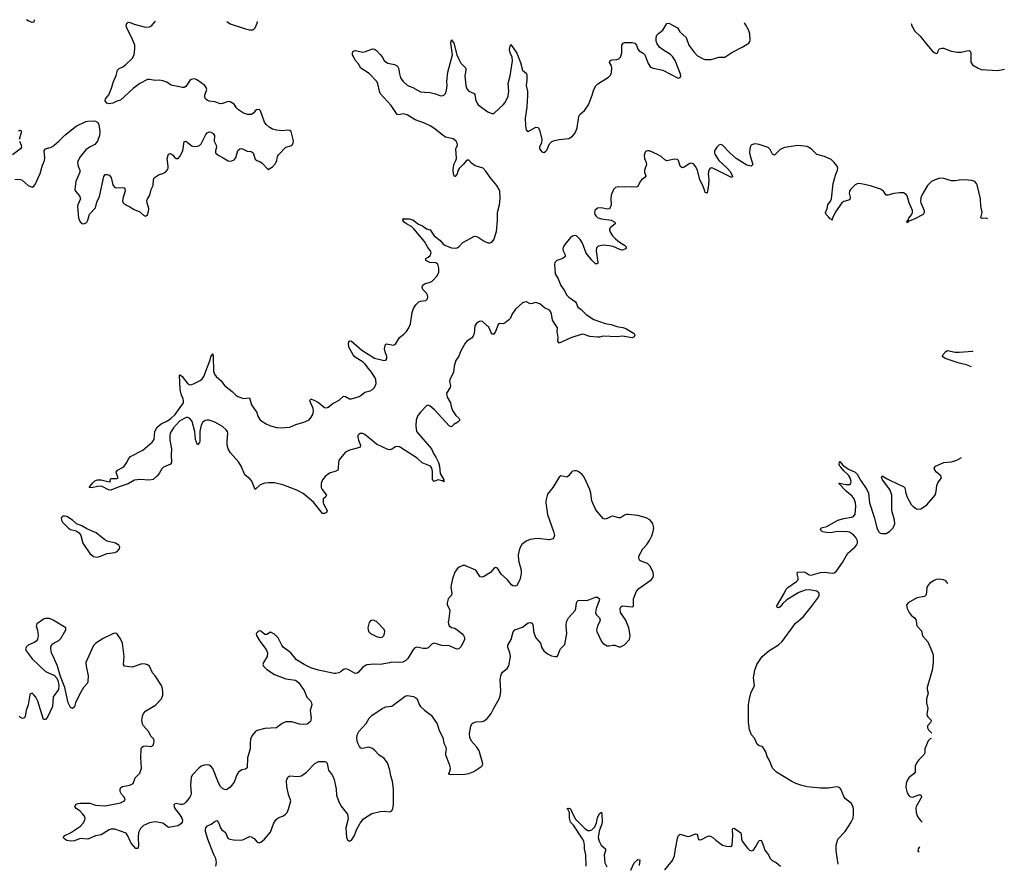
# Model space of a CAD drawing. Header units: inches. Extents: x 1694897 to 1849880, y 907231 to 1017944.
# Tile 171 of 171: x 1839641 to 1849880, y 1007470 to 1016254. Entities that reach past the tile are written whole.
import ezdxf

# ---------------------------------------------------------------- set-up
doc = ezdxf.new("R2010")
doc.units = ezdxf.units.IN
doc.header["$MEASUREMENT"] = 0
for name, color, linetype in [('B8030', 7, 'Continuous'), ('B8031', 7, 'Continuous'), ('B8040', 7, 'Continuous'), ('B8041', 7, 'Continuous')]:
    doc.layers.add(name, color=color, linetype=linetype)

msp = doc.modelspace()

# ---------------------------------------------------------------- linework, layer by layer
at = {"layer": 'B8030', "color": 6, "elevation": 600}
for points in [[(1839861, 1010000), (1839818, 1009970), (1839812, 1009950), (1839825, 1009905), (1839832, 1009850), (1839826, 1009810), (1839814, 1009790), (1839800, 1009780), (1839729, 1009750), (1839709, 1009730), (1839702, 1009710), (1839707, 1009690), (1839770, 1009607), (1839910, 1009474), (1839998, 1009438), (1840000, 1009436)], [(1840000, 1009610), (1839973, 1009670), (1839964, 1009710), (1839965, 1009735), (1839979, 1009761), (1840000, 1009772)], [(1840000, 1009227), (1839990, 1009213), (1839981, 1009110), (1839930, 1009001), (1839910, 1008976), (1839890, 1008975), (1839830, 1009168), (1839810, 1009208), (1839790, 1009234), (1839770, 1009249), (1839750, 1009242), (1839747, 1009233), (1839731, 1009130), (1839707, 1009070), (1839698, 1009010), (1839690, 1008994), (1839670, 1008988), (1839650, 1008997), (1839637, 1009010)]]:
    msp.add_lwpolyline(points, dxfattribs=at)
at = {"layer": 'B8031', "color": 6, "elevation": 600}
for points in [[(1839789, 1016253), (1839791, 1016249), (1839790, 1016229), (1839770, 1016226), (1839730, 1016244), (1839712, 1016254)], [(1839630, 1015099), (1839650, 1015105), (1839657, 1015097), (1839659, 1015090), (1839637, 1015010)], [(1839640, 1014990), (1839658, 1014950), (1839660, 1014930), (1839649, 1014910), (1839565, 1014850)], [(1839590, 1014595), (1839650, 1014593), (1839666, 1014586), (1839730, 1014530), (1839770, 1014514), (1839790, 1014523), (1839801, 1014539), (1839854, 1014654), (1839877, 1014743), (1839901, 1014790), (1839904, 1014816), (1839897, 1014890), (1839910, 1014910), (1839970, 1014929), (1839990, 1014940), (1840000, 1014949)], [(1840000, 1010004), (1839990, 1010010), (1839950, 1010026), (1839910, 1010027), (1839890, 1010020), (1839861, 1010000)]]:
    msp.add_lwpolyline(points, dxfattribs=at)
at = {"layer": 'B8040', "color": 6}
for points, elevation in [([(1844099, 1010000), (1844098, 1009990), (1844099, 1009970), (1844107, 1009950), (1844130, 1009934), (1844165, 1009925), (1844190, 1009910), (1844239, 1009870), (1844257, 1009850), (1844266, 1009830), (1844267, 1009810), (1844260, 1009790), (1844229, 1009731), (1844209, 1009711), (1844190, 1009709), (1844170, 1009716), (1844110, 1009744), (1844030, 1009746), (1843950, 1009770), (1843930, 1009764), (1843890, 1009722), (1843870, 1009715), (1843836, 1009716), (1843770, 1009728), (1843750, 1009722), (1843730, 1009698), (1843679, 1009610), (1843656, 1009590), (1843626, 1009574), (1843590, 1009569), (1843510, 1009574), (1843485, 1009565), (1843390, 1009550), (1843327, 1009553), (1843250, 1009546), (1843210, 1009522), (1843165, 1009470), (1843150, 1009459), (1843130, 1009455), (1843058, 1009498), (1843030, 1009504), (1843010, 1009496), (1842985, 1009475), (1842959, 1009461), (1842930, 1009454), (1842910, 1009455), (1842750, 1009490), (1842670, 1009514), (1842598, 1009550), (1842518, 1009598), (1842460, 1009670), (1842381, 1009730), (1842366, 1009750), (1842330, 1009825), (1842290, 1009864), (1842250, 1009884), (1842210, 1009861), (1842190, 1009860), (1842150, 1009894), (1842130, 1009899), (1842124, 1009896), (1842101, 1009870), (1842103, 1009850), (1842138, 1009790), (1842205, 1009705), (1842218, 1009670), (1842214, 1009630), (1842176, 1009570), (1842170, 1009550), (1842176, 1009530), (1842210, 1009498), (1842290, 1009443), (1842410, 1009399), (1842510, 1009384), (1842542, 1009362), (1842599, 1009279), (1842626, 1009210), (1842665, 1009170), (1842676, 1009150), (1842678, 1009130), (1842662, 1009070), (1842673, 1008990), (1842664, 1008956), (1842631, 1008929), (1842590, 1008923), (1842550, 1008929), (1842470, 1008951), (1842409, 1008951), (1842370, 1008935), (1842330, 1008902), (1842310, 1008891), (1842190, 1008882), (1842110, 1008861), (1842090, 1008847), (1842060, 1008810), (1842043, 1008770), (1842038, 1008730), (1842039, 1008670), (1842010, 1008579), (1842005, 1008475), (1841990, 1008460), (1841950, 1008453), (1841918, 1008430), (1841900, 1008400), (1841870, 1008323), (1841830, 1008272), (1841802, 1008250), (1841790, 1008245), (1841770, 1008247), (1841750, 1008259), (1841730, 1008280), (1841710, 1008318), (1841650, 1008466), (1841630, 1008491), (1841610, 1008501), (1841590, 1008504), (1841559, 1008501), (1841529, 1008490), (1841504, 1008470), (1841438, 1008402), (1841424, 1008376), (1841416, 1008290), (1841426, 1008210), (1841422, 1008190), (1841410, 1008170), (1841370, 1008116), (1841350, 1008100), (1841330, 1008093), (1841312, 1008092), (1841270, 1008101), (1841250, 1008096), (1841245, 1008090), (1841247, 1008070), (1841256, 1008050), (1841306, 1007986), (1841326, 1007950), (1841333, 1007930), (1841331, 1007910), (1841318, 1007890), (1841290, 1007872), (1841190, 1007854), (1841130, 1007897), (1841050, 1007912), (1840990, 1007901), (1840930, 1007874), (1840897, 1007843), (1840878, 1007802), (1840872, 1007748), (1840875, 1007665), (1840870, 1007634), (1840867, 1007633), (1840850, 1007636), (1840801, 1007690), (1840789, 1007710), (1840767, 1007767), (1840750, 1007793), (1840630, 1007836), (1840590, 1007835), (1840570, 1007830), (1840490, 1007776), (1840430, 1007768), (1840350, 1007733), (1840270, 1007737), (1840210, 1007716), (1840170, 1007710), (1840130, 1007718), (1840110, 1007730), (1840094, 1007750), (1840112, 1007770), (1840170, 1007797), (1840274, 1007866), (1840302, 1007898), (1840320, 1007930), (1840321, 1007950), (1840314, 1007970), (1840296, 1007996), (1840266, 1008026), (1840227, 1008050), (1840214, 1008070), (1840230, 1008094), (1840250, 1008104), (1840270, 1008107), (1840353, 1008107), (1840370, 1008106), (1840430, 1008086), (1840530, 1008077), (1840690, 1008108), (1840732, 1008130), (1840739, 1008150), (1840728, 1008170), (1840699, 1008199), (1840685, 1008226), (1840685, 1008250), (1840692, 1008268), (1840710, 1008281), (1840786, 1008294), (1840821, 1008310), (1840843, 1008370), (1840890, 1008417), (1840909, 1008470), (1840902, 1008582), (1840904, 1008670), (1840910, 1008689), (1840930, 1008700), (1840950, 1008703), (1841010, 1008695), (1841030, 1008710), (1841036, 1008730), (1841040, 1008750), (1841037, 1008770), (1841010, 1008800), (1840979, 1008850), (1840929, 1008910), (1840918, 1008930), (1840910, 1008970), (1840917, 1009010), (1840930, 1009040), (1840952, 1009068), (1841054, 1009126), (1841116, 1009190), (1841131, 1009230), (1841131, 1009270), (1841124, 1009310), (1841116, 1009330), (1841050, 1009430), (1841022, 1009462), (1840990, 1009530), (1840970, 1009544), (1840950, 1009553), (1840910, 1009554), (1840810, 1009519), (1840730, 1009532), (1840721, 1009550), (1840728, 1009630), (1840710, 1009770), (1840690, 1009814), (1840660, 1009860), (1840650, 1009870), (1840630, 1009873), (1840610, 1009868), (1840510, 1009819), (1840433, 1009770), (1840410, 1009746), (1840330, 1009570), (1840331, 1009530), (1840354, 1009430), (1840350, 1009367), (1840342, 1009350), (1840304, 1009310), (1840262, 1009238), (1840221, 1009150), (1840210, 1009109), (1840190, 1009092), (1840170, 1009102), (1840147, 1009150), (1840110, 1009309), (1840065, 1009425), (1840036, 1009530), (1840000, 1009610)], 600), ([(1840000, 1009772), (1840050, 1009798), (1840070, 1009817), (1840120, 1009910), (1840121, 1009930), (1840006, 1010000)], 600), ([(1841682, 1007450), (1841689, 1007490), (1841682, 1007530), (1841658, 1007578), (1841596, 1007730), (1841575, 1007810), (1841572, 1007830), (1841576, 1007850), (1841594, 1007870), (1841631, 1007889), (1841670, 1007917), (1841690, 1007925), (1841710, 1007904), (1841730, 1007848), (1841744, 1007830), (1841781, 1007801), (1841801, 1007750), (1841810, 1007740), (1841828, 1007730), (1841865, 1007725), (1841950, 1007722), (1841970, 1007728), (1842030, 1007758), (1842050, 1007757), (1842079, 1007739), (1842110, 1007699), (1842130, 1007694), (1842150, 1007702), (1842188, 1007730), (1842250, 1007805), (1842280, 1007890), (1842306, 1007934), (1842330, 1007952), (1842384, 1007976), (1842405, 1007990), (1842421, 1008010), (1842437, 1008043), (1842460, 1008130), (1842435, 1008195), (1842419, 1008279), (1842417, 1008343), (1842430, 1008378), (1842450, 1008391), (1842530, 1008385), (1842570, 1008392), (1842622, 1008430), (1842710, 1008519), (1842750, 1008541), (1842810, 1008539), (1842831, 1008531), (1842839, 1008519), (1842853, 1008450), (1842893, 1008393), (1842913, 1008353), (1842932, 1008252), (1842936, 1008190), (1842955, 1008130), (1842980, 1008080), (1843050, 1007990), (1843058, 1007942), (1843034, 1007850), (1843039, 1007750), (1843050, 1007725), (1843070, 1007711), (1843090, 1007721), (1843123, 1007770), (1843145, 1007830), (1843182, 1007898), (1843218, 1007942), (1843264, 1007976), (1843303, 1007997), (1843390, 1008019), (1843430, 1008023), (1843490, 1008017), (1843510, 1008027), (1843521, 1008050), (1843529, 1008090), (1843530, 1008250), (1843518, 1008330), (1843500, 1008390), (1843490, 1008450), (1843465, 1008525), (1843432, 1008570), (1843377, 1008610), (1843335, 1008655), (1843310, 1008675), (1843270, 1008687), (1843210, 1008674), (1843190, 1008679), (1843175, 1008695), (1843162, 1008722), (1843152, 1008750), (1843148, 1008790), (1843155, 1008825), (1843167, 1008850), (1843245, 1008935), (1843277, 1008990), (1843302, 1009018), (1843410, 1009091), (1843450, 1009107), (1843510, 1009116), (1843650, 1009220), (1843670, 1009225), (1843696, 1009224), (1843736, 1009216), (1843762, 1009202), (1843773, 1009190), (1843794, 1009134), (1843810, 1009110), (1843850, 1009073), (1843921, 1009021), (1843982, 1008930), (1844003, 1008863), (1844043, 1008790), (1844052, 1008730), (1844074, 1008690), (1844077, 1008670), (1844068, 1008630), (1844069, 1008610), (1844107, 1008510), (1844116, 1008470), (1844115, 1008445), (1844104, 1008416), (1844098, 1008410), (1844125, 1008405), (1844270, 1008409), (1844310, 1008414), (1844364, 1008436), (1844446, 1008490), (1844456, 1008510), (1844455, 1008530), (1844419, 1008650), (1844396, 1008690), (1844340, 1008750), (1844322, 1008790), (1844319, 1008830), (1844334, 1008906), (1844344, 1008930), (1844358, 1008942), (1844389, 1008951), (1844450, 1008955), (1844470, 1008962), (1844506, 1008990), (1844543, 1009037), (1844570, 1009094), (1844626, 1009190), (1844637, 1009223), (1844644, 1009270), (1844639, 1009390), (1844644, 1009430), (1844650, 1009450), (1844662, 1009470), (1844710, 1009505), (1844726, 1009534), (1844746, 1009630), (1844739, 1009670), (1844717, 1009730), (1844718, 1009750), (1844752, 1009810), (1844773, 1009887), (1844790, 1009910), (1844870, 1009936), (1844930, 1009980), (1844950, 1009985), (1844970, 1009977), (1844980, 1009950), (1844984, 1009890), (1844998, 1009850), (1845010, 1009825), (1845058, 1009770), (1845070, 1009723), (1845090, 1009690), (1845130, 1009659), (1845170, 1009640), (1845209, 1009631), (1845230, 1009633), (1845242, 1009650), (1845253, 1009690), (1845264, 1009710), (1845310, 1009755), (1845332, 1009870), (1845324, 1009950), (1845328, 1009992), (1845331, 1010000)], 600), ([(1843287, 1010000), (1843276, 1009984), (1843263, 1009930), (1843264, 1009910), (1843270, 1009890), (1843290, 1009869), (1843350, 1009838), (1843390, 1009830), (1843410, 1009834), (1843429, 1009851), (1843436, 1009870), (1843437, 1009890), (1843430, 1009913), (1843350, 1009994), (1843339, 1010000)], 600), ([(1845675, 1010000), (1845672, 1009990), (1845649, 1009950), (1845639, 1009910), (1845642, 1009890), (1845690, 1009788), (1845710, 1009767), (1845750, 1009743), (1845770, 1009741), (1845810, 1009751), (1845830, 1009751), (1845870, 1009733), (1845890, 1009732), (1845930, 1009754), (1845982, 1009810), (1845990, 1009850), (1845974, 1009930), (1845948, 1010000)], 600), ([(1848151, 1007470), (1848131, 1007610), (1848133, 1007670), (1848147, 1007733), (1848224, 1007810), (1848288, 1007910), (1848307, 1007950), (1848313, 1007990), (1848310, 1008050), (1848305, 1008070), (1848290, 1008102), (1848230, 1008150), (1848216, 1008170), (1848180, 1008250), (1848170, 1008264), (1848150, 1008275), (1848114, 1008274), (1848050, 1008261), (1847970, 1008261), (1847830, 1008277), (1847773, 1008290), (1847712, 1008310), (1847672, 1008330), (1847511, 1008430), (1847468, 1008470), (1847438, 1008550), (1847415, 1008590), (1847399, 1008639), (1847370, 1008689), (1847357, 1008697), (1847330, 1008703), (1847310, 1008719), (1847283, 1008783), (1847250, 1008817), (1847230, 1008869), (1847218, 1008950), (1847221, 1009130), (1847229, 1009190), (1847245, 1009250), (1847283, 1009330), (1847272, 1009410), (1847284, 1009490), (1847307, 1009550), (1847362, 1009630), (1847430, 1009692), (1847530, 1009753), (1847570, 1009787), (1847690, 1009955), (1847710, 1009977), (1847736, 1010000)], 500), ([(1848962, 1010000), (1848971, 1009950), (1849019, 1009899), (1849030, 1009848), (1849083, 1009783), (1849127, 1009687), (1849140, 1009650), (1849139, 1009570), (1849128, 1009490), (1849079, 1009310), (1849077, 1009290), (1849087, 1009250), (1849070, 1009190), (1849069, 1009150), (1849083, 1009090), (1849073, 1009030), (1849076, 1009016), (1849084, 1009004), (1849120, 1008970), (1849117, 1008950), (1849081, 1008910), (1849082, 1008890), (1849090, 1008870), (1849126, 1008835)], 500), ([(1840000, 1009436), (1840026, 1009406), (1840042, 1009370), (1840049, 1009330), (1840046, 1009290), (1840000, 1009227)], 600), ([(1849120, 1008780), (1849110, 1008776), (1849087, 1008753), (1849054, 1008670), (1849052, 1008628), (1849043, 1008610), (1848990, 1008558), (1848969, 1008530), (1848952, 1008490), (1848954, 1008430), (1848940, 1008410), (1848910, 1008392), (1848887, 1008370), (1848870, 1008341), (1848859, 1008310), (1848855, 1008270), (1848870, 1008212), (1848886, 1008186), (1848897, 1008177), (1848910, 1008171), (1848930, 1008170), (1848990, 1008192), (1849010, 1008192), (1849017, 1008177), (1849018, 1008170), (1848963, 1008070), (1848960, 1008050), (1848963, 1008010), (1848974, 1007974), (1848990, 1007947), (1849010, 1007923), (1849026, 1007908)], 500), ([(1845530, 1007450), (1845529, 1007570), (1845515, 1007630), (1845515, 1007670), (1845506, 1007710), (1845495, 1007735), (1845399, 1007879), (1845370, 1007910), (1845357, 1007950), (1845359, 1008010), (1845342, 1008042), (1845329, 1008050), (1845350, 1008053), (1845370, 1008046), (1845402, 1007970), (1845421, 1007941), (1845520, 1007840), (1845550, 1007823), (1845570, 1007821), (1845592, 1007828), (1845621, 1007859), (1845639, 1007901), (1845650, 1007954), (1845670, 1007998), (1845691, 1008011), (1845696, 1007990), (1845697, 1007910), (1845694, 1007890), (1845666, 1007814), (1845658, 1007750), (1845667, 1007710), (1845686, 1007670), (1845733, 1007630), (1845732, 1007610), (1845718, 1007570), (1845727, 1007487), (1845745, 1007445)], 500), ([(1846350, 1007413), (1846431, 1007509), (1846450, 1007558), (1846460, 1007630), (1846485, 1007755), (1846491, 1007769), (1846510, 1007782), (1846590, 1007761), (1846610, 1007763), (1846670, 1007788), (1846683, 1007783), (1846690, 1007773), (1846696, 1007736), (1846710, 1007725), (1846730, 1007729), (1846790, 1007760), (1846810, 1007767), (1846824, 1007764), (1846850, 1007749), (1846881, 1007721), (1846950, 1007671), (1846990, 1007658), (1847030, 1007655), (1847042, 1007658), (1847051, 1007669), (1847057, 1007770), (1847052, 1007828), (1847058, 1007842), (1847070, 1007846), (1847139, 1007799), (1847145, 1007785), (1847147, 1007730), (1847154, 1007710), (1847210, 1007637), (1847230, 1007619), (1847250, 1007611), (1847270, 1007618), (1847290, 1007644), (1847330, 1007717), (1847350, 1007723), (1847370, 1007680), (1847390, 1007618), (1847429, 1007570), (1847445, 1007530), (1847467, 1007510), (1847509, 1007489), (1847551, 1007450)], 500), ([(1848999, 1007651), (1848983, 1007630), (1848980, 1007610), (1848993, 1007601)], 500), ([(1845995, 1007410), (1846030, 1007485), (1846070, 1007521), (1846090, 1007516), (1846082, 1007458)], 500)]:
    msp.add_lwpolyline(points, dxfattribs=dict(at, elevation=elevation))
at = {"layer": 'B8041', "color": 6}
for points, elevation in [([(1840000, 1014949), (1840049, 1014990), (1840110, 1015055), (1840230, 1015146), (1840330, 1015194), (1840350, 1015199), (1840410, 1015203), (1840430, 1015200), (1840450, 1015190), (1840465, 1015165), (1840474, 1015090), (1840471, 1015049), (1840450, 1014990), (1840422, 1014958), (1840367, 1014930), (1840330, 1014901), (1840270, 1014827), (1840248, 1014790), (1840243, 1014770), (1840248, 1014730), (1840265, 1014690), (1840268, 1014670), (1840224, 1014570), (1840215, 1014490), (1840220, 1014470), (1840262, 1014422), (1840274, 1014390), (1840247, 1014330), (1840244, 1014310), (1840253, 1014190), (1840270, 1014151), (1840290, 1014134), (1840310, 1014131), (1840330, 1014141), (1840338, 1014150), (1840350, 1014171), (1840368, 1014232), (1840430, 1014297), (1840444, 1014356), (1840470, 1014416), (1840517, 1014623), (1840530, 1014646), (1840550, 1014645), (1840570, 1014636), (1840594, 1014614), (1840605, 1014550), (1840613, 1014530), (1840630, 1014510), (1840650, 1014505), (1840710, 1014510), (1840726, 1014506), (1840736, 1014496), (1840738, 1014470), (1840717, 1014410), (1840710, 1014370), (1840718, 1014350), (1840730, 1014337), (1840788, 1014308), (1840830, 1014280), (1840890, 1014255), (1840930, 1014221), (1840950, 1014210), (1840970, 1014225), (1840980, 1014260), (1840984, 1014290), (1840966, 1014350), (1840965, 1014370), (1840970, 1014390), (1840995, 1014430), (1841010, 1014490), (1841030, 1014530), (1841031, 1014590), (1841041, 1014610), (1841070, 1014632), (1841090, 1014644), (1841130, 1014654), (1841156, 1014670), (1841176, 1014690), (1841184, 1014710), (1841186, 1014730), (1841175, 1014810), (1841190, 1014857), (1841210, 1014864), (1841230, 1014849), (1841250, 1014823), (1841270, 1014810), (1841290, 1014810), (1841307, 1014833), (1841336, 1014890), (1841352, 1014988), (1841370, 1014992), (1841430, 1014943), (1841450, 1014935), (1841490, 1014939), (1841510, 1014947), (1841530, 1014965), (1841578, 1015062), (1841590, 1015079), (1841610, 1015088), (1841630, 1015085), (1841652, 1015072), (1841668, 1015050), (1841663, 1014990), (1841684, 1014950), (1841687, 1014930), (1841676, 1014890), (1841677, 1014870), (1841704, 1014844), (1841758, 1014818), (1841810, 1014786), (1841830, 1014783), (1841847, 1014787), (1841870, 1014797), (1841890, 1014819), (1841910, 1014893), (1841930, 1014912), (1841950, 1014914), (1842008, 1014888), (1842050, 1014882), (1842070, 1014870), (1842090, 1014804), (1842108, 1014790), (1842138, 1014778), (1842162, 1014761), (1842230, 1014692), (1842237, 1014703), (1842270, 1014725), (1842300, 1014760), (1842314, 1014790), (1842321, 1014830), (1842331, 1014850), (1842410, 1014927), (1842470, 1014947), (1842485, 1014970), (1842488, 1014990), (1842485, 1015010), (1842465, 1015090), (1842450, 1015103), (1842430, 1015107), (1842370, 1015098), (1842310, 1015104), (1842270, 1015116), (1842235, 1015135), (1842203, 1015163), (1842187, 1015187), (1842145, 1015305), (1842130, 1015319), (1842104, 1015316), (1842090, 1015306), (1842075, 1015285), (1842053, 1015270), (1842010, 1015268), (1841970, 1015281), (1841917, 1015317), (1841897, 1015337), (1841870, 1015376), (1841830, 1015400), (1841810, 1015402), (1841750, 1015382), (1841730, 1015380), (1841670, 1015399), (1841610, 1015408), (1841590, 1015417), (1841574, 1015430), (1841565, 1015450), (1841567, 1015470), (1841586, 1015530), (1841582, 1015550), (1841565, 1015570), (1841490, 1015626), (1841470, 1015636), (1841450, 1015640), (1841426, 1015634), (1841410, 1015622), (1841370, 1015561), (1841350, 1015550), (1841332, 1015548), (1841290, 1015560), (1841229, 1015569), (1841210, 1015576), (1841170, 1015606), (1841130, 1015620), (1841090, 1015626), (1841050, 1015621), (1840990, 1015633), (1840970, 1015632), (1840890, 1015590), (1840822, 1015538), (1840690, 1015417), (1840650, 1015406), (1840610, 1015388), (1840570, 1015381), (1840546, 1015386), (1840529, 1015410), (1840533, 1015430), (1840567, 1015473), (1840597, 1015543), (1840617, 1015610), (1840646, 1015674), (1840657, 1015730), (1840674, 1015746), (1840715, 1015765), (1840746, 1015790), (1840810, 1015852), (1840833, 1015890), (1840840, 1015950), (1840837, 1015990), (1840814, 1016050), (1840754, 1016170), (1840750, 1016190), (1840752, 1016208), (1840760, 1016220), (1840770, 1016227), (1840790, 1016224), (1840830, 1016208), (1840950, 1016176), (1840990, 1016179), (1841013, 1016190), (1841052, 1016239)], 600), ([(1849708, 1014184), (1849690, 1014190), (1849648, 1014188), (1849634, 1014194), (1849650, 1014250), (1849636, 1014316), (1849632, 1014390), (1849596, 1014536), (1849591, 1014550), (1849574, 1014570), (1849542, 1014582), (1849507, 1014587), (1849430, 1014589), (1849370, 1014580), (1849330, 1014580), (1849250, 1014603), (1849210, 1014605), (1849162, 1014590), (1849121, 1014570), (1849081, 1014530), (1849021, 1014430), (1849010, 1014401), (1849007, 1014370), (1849011, 1014350), (1849046, 1014270), (1849046, 1014250), (1849036, 1014230), (1848950, 1014183), (1848890, 1014158), (1848882, 1014158), (1848870, 1014142), (1848865, 1014150), (1848870, 1014163), (1848876, 1014164), (1848874, 1014170), (1848883, 1014177), (1848888, 1014190), (1848914, 1014226), (1848924, 1014250), (1848925, 1014270), (1848889, 1014349), (1848870, 1014422), (1848858, 1014438), (1848832, 1014452), (1848790, 1014453), (1848730, 1014446), (1848670, 1014428), (1848650, 1014430), (1848622, 1014470), (1848591, 1014491), (1848490, 1014525), (1848410, 1014545), (1848369, 1014551), (1848350, 1014547), (1848330, 1014537), (1848282, 1014490), (1848269, 1014470), (1848267, 1014450), (1848276, 1014410), (1848275, 1014385), (1848263, 1014377), (1848210, 1014365), (1848190, 1014348), (1848123, 1014257), (1848092, 1014190), (1848090, 1014169), (1848080, 1014180), (1848070, 1014183), (1848050, 1014204), (1848028, 1014230), (1848021, 1014250), (1848037, 1014290), (1848045, 1014330), (1848072, 1014368), (1848082, 1014390), (1848099, 1014550), (1848123, 1014637), (1848144, 1014690), (1848147, 1014710), (1848142, 1014730), (1848112, 1014770), (1848079, 1014799), (1848010, 1014833), (1847930, 1014853), (1847871, 1014911), (1847830, 1014936), (1847734, 1014946), (1847594, 1014926), (1847550, 1014903), (1847490, 1014845), (1847470, 1014855), (1847445, 1014905), (1847424, 1014924), (1847330, 1014958), (1847290, 1014963), (1847270, 1014961), (1847249, 1014950), (1847237, 1014930), (1847232, 1014910), (1847231, 1014871), (1847237, 1014837), (1847264, 1014750), (1847248, 1014732), (1847203, 1014743), (1847092, 1014812), (1847030, 1014865), (1846950, 1014951), (1846930, 1014957), (1846910, 1014951), (1846890, 1014930), (1846865, 1014890), (1846865, 1014870), (1846870, 1014857), (1846912, 1014790), (1846994, 1014714), (1847031, 1014671), (1847055, 1014625), (1847050, 1014612), (1847030, 1014619), (1846850, 1014710), (1846830, 1014712), (1846816, 1014704), (1846807, 1014690), (1846799, 1014650), (1846806, 1014590), (1846804, 1014536), (1846790, 1014451), (1846770, 1014457), (1846764, 1014470), (1846744, 1014530), (1846715, 1014590), (1846691, 1014691), (1846670, 1014729), (1846650, 1014753), (1846630, 1014763), (1846610, 1014759), (1846550, 1014719), (1846530, 1014714), (1846510, 1014730), (1846493, 1014790), (1846480, 1014800), (1846450, 1014804), (1846370, 1014787), (1846350, 1014797), (1846312, 1014832), (1846274, 1014854), (1846190, 1014889), (1846168, 1014892), (1846150, 1014883), (1846144, 1014876), (1846135, 1014845), (1846139, 1014810), (1846155, 1014770), (1846158, 1014750), (1846137, 1014690), (1846138, 1014670), (1846152, 1014630), (1846140, 1014610), (1846109, 1014591), (1846092, 1014570), (1846070, 1014518), (1846050, 1014513), (1845990, 1014517), (1845930, 1014511), (1845870, 1014517), (1845838, 1014510), (1845816, 1014490), (1845791, 1014430), (1845788, 1014390), (1845793, 1014330), (1845780, 1014300), (1845770, 1014289), (1845750, 1014285), (1845690, 1014296), (1845650, 1014293), (1845622, 1014270), (1845618, 1014250), (1845623, 1014230), (1845635, 1014210), (1845654, 1014194), (1845690, 1014182), (1845790, 1014171), (1845831, 1014150), (1845832, 1014130), (1845780, 1014090), (1845775, 1014070), (1845779, 1014050), (1845806, 1014006), (1845835, 1013975), (1845880, 1013940), (1845930, 1013910), (1845952, 1013890), (1845939, 1013870), (1845910, 1013858), (1845890, 1013862), (1845814, 1013894), (1845770, 1013904), (1845710, 1013908), (1845661, 1013899), (1845648, 1013892), (1845640, 1013880), (1845634, 1013850), (1845654, 1013726), (1845650, 1013714), (1845630, 1013715), (1845590, 1013752), (1845530, 1013826), (1845495, 1013930), (1845471, 1013970), (1845430, 1014007), (1845410, 1014011), (1845390, 1014004), (1845370, 1013988), (1845310, 1013917), (1845294, 1013890), (1845289, 1013870), (1845291, 1013850), (1845313, 1013810), (1845313, 1013790), (1845290, 1013770), (1845226, 1013750), (1845206, 1013730), (1845201, 1013710), (1845209, 1013610), (1845241, 1013561), (1845269, 1013490), (1845302, 1013442), (1845331, 1013390), (1845350, 1013370), (1845420, 1013320), (1845428, 1013310), (1845446, 1013266), (1845481, 1013241), (1845533, 1013190), (1845610, 1013138), (1845730, 1013094), (1845790, 1013086), (1845850, 1013062), (1845913, 1013053), (1845943, 1013043), (1846031, 1012990), (1846037, 1012970), (1846030, 1012957), (1846010, 1012945), (1845910, 1012963), (1845850, 1012957), (1845710, 1012964), (1845670, 1012953), (1845650, 1012953), (1845570, 1012959), (1845510, 1012981), (1845490, 1012983), (1845374, 1012946), (1845250, 1012890), (1845237, 1012910), (1845242, 1012950), (1845229, 1013010), (1845233, 1013050), (1845182, 1013130), (1845170, 1013195), (1845160, 1013220), (1845150, 1013233), (1845097, 1013257), (1845050, 1013299), (1845010, 1013313), (1844970, 1013302), (1844950, 1013301), (1844910, 1013319), (1844890, 1013317), (1844870, 1013308), (1844796, 1013244), (1844760, 1013190), (1844744, 1013150), (1844725, 1013130), (1844690, 1013100), (1844670, 1013090), (1844630, 1013096), (1844615, 1013085), (1844590, 1013011), (1844570, 1012985), (1844550, 1012985), (1844518, 1013058), (1844455, 1013115), (1844430, 1013119), (1844410, 1013110), (1844389, 1013091), (1844375, 1013070), (1844366, 1012990), (1844356, 1012964), (1844338, 1012942), (1844290, 1012911), (1844273, 1012890), (1844230, 1012810), (1844206, 1012754), (1844178, 1012710), (1844160, 1012650), (1844153, 1012587), (1844114, 1012510), (1844111, 1012490), (1844122, 1012450), (1844119, 1012430), (1844078, 1012370), (1844086, 1012330), (1844121, 1012270), (1844127, 1012230), (1844142, 1012190), (1844177, 1012137), (1844209, 1012110), (1844217, 1012090), (1844196, 1012070), (1844155, 1012045), (1844130, 1012021), (1844110, 1012028), (1843956, 1012196), (1843910, 1012236), (1843890, 1012246), (1843870, 1012240), (1843806, 1012170), (1843779, 1012130), (1843764, 1012090), (1843761, 1012030), (1843769, 1011970), (1843924, 1011790), (1843944, 1011744), (1843970, 1011704), (1843995, 1011650), (1844008, 1011610), (1844013, 1011533), (1844050, 1011470), (1844052, 1011448), (1844038, 1011458), (1843990, 1011468), (1843950, 1011451), (1843934, 1011474), (1843935, 1011555), (1843926, 1011590), (1843912, 1011610), (1843826, 1011646), (1843775, 1011695), (1843592, 1011812), (1843570, 1011815), (1843550, 1011811), (1843510, 1011787), (1843490, 1011782), (1843470, 1011786), (1843350, 1011841), (1843230, 1011942), (1843210, 1011951), (1843182, 1011950), (1843170, 1011945), (1843158, 1011930), (1843157, 1011910), (1843163, 1011883), (1843186, 1011830), (1843183, 1011810), (1843150, 1011797), (1843070, 1011779), (1843030, 1011757), (1842972, 1011690), (1842960, 1011670), (1842955, 1011650), (1842954, 1011586), (1842949, 1011570), (1842930, 1011559), (1842863, 1011537), (1842817, 1011503), (1842789, 1011470), (1842775, 1011430), (1842777, 1011390), (1842787, 1011367), (1842830, 1011310), (1842821, 1011290), (1842798, 1011270), (1842798, 1011230), (1842807, 1011207), (1842839, 1011150), (1842831, 1011129), (1842810, 1011119), (1842790, 1011120), (1842695, 1011235), (1842590, 1011327), (1842522, 1011362), (1842377, 1011417), (1842290, 1011436), (1842230, 1011438), (1842190, 1011434), (1842143, 1011417), (1842090, 1011370), (1842055, 1011455), (1842037, 1011477), (1841981, 1011521), (1841944, 1011610), (1841917, 1011657), (1841834, 1011750), (1841810, 1011790), (1841800, 1011830), (1841798, 1011870), (1841806, 1011950), (1841801, 1011970), (1841788, 1011990), (1841750, 1012023), (1841670, 1012068), (1841610, 1012089), (1841590, 1012091), (1841570, 1012086), (1841547, 1012070), (1841530, 1012037), (1841516, 1011970), (1841513, 1011870), (1841510, 1011858), (1841490, 1011833), (1841470, 1011889), (1841461, 1011970), (1841434, 1012074), (1841426, 1012090), (1841410, 1012106), (1841390, 1012117), (1841377, 1012117), (1841350, 1012108), (1841302, 1012078), (1841241, 1012010), (1841206, 1011954), (1841201, 1011930), (1841202, 1011882), (1841219, 1011790), (1841216, 1011730), (1841219, 1011650), (1841210, 1011633), (1841138, 1011602), (1841118, 1011582), (1841090, 1011534), (1841070, 1011510), (1841030, 1011473), (1840990, 1011465), (1840890, 1011473), (1840836, 1011464), (1840770, 1011427), (1840666, 1011394), (1840590, 1011362), (1840564, 1011364), (1840498, 1011398), (1840482, 1011402), (1840450, 1011401), (1840390, 1011386), (1840365, 1011390), (1840402, 1011438), (1840423, 1011457), (1840450, 1011469), (1840488, 1011468), (1840573, 1011447), (1840586, 1011450), (1840582, 1011470), (1840590, 1011482), (1840650, 1011482), (1840666, 1011490), (1840647, 1011533), (1840646, 1011550), (1840658, 1011570), (1840710, 1011596), (1840729, 1011611), (1840757, 1011650), (1840773, 1011687), (1840794, 1011710), (1840923, 1011777), (1841020, 1011860), (1841039, 1011890), (1841048, 1011970), (1841070, 1012016), (1841111, 1012050), (1841178, 1012082), (1841214, 1012106), (1841258, 1012150), (1841344, 1012270), (1841346, 1012290), (1841342, 1012310), (1841324, 1012350), (1841310, 1012410), (1841303, 1012557), (1841310, 1012560), (1841330, 1012542), (1841389, 1012469), (1841410, 1012457), (1841430, 1012459), (1841450, 1012467), (1841518, 1012502), (1841540, 1012520), (1841557, 1012543), (1841622, 1012718), (1841630, 1012748), (1841650, 1012778), (1841654, 1012750), (1841658, 1012598), (1841668, 1012568), (1841685, 1012545), (1841738, 1012498), (1841772, 1012450), (1841849, 1012389), (1841888, 1012350), (1841910, 1012334), (1841970, 1012315), (1842030, 1012322), (1842051, 1012250), (1842108, 1012170), (1842119, 1012130), (1842137, 1012097), (1842159, 1012079), (1842205, 1012050), (1842250, 1012031), (1842310, 1012014), (1842351, 1012009), (1842450, 1012017), (1842514, 1012046), (1842596, 1012070), (1842650, 1012093), (1842666, 1012110), (1842689, 1012150), (1842696, 1012184), (1842693, 1012210), (1842660, 1012290), (1842669, 1012311), (1842730, 1012285), (1842753, 1012270), (1842810, 1012220), (1842830, 1012217), (1842850, 1012225), (1842898, 1012262), (1842963, 1012297), (1843010, 1012338), (1843030, 1012334), (1843070, 1012312), (1843092, 1012312), (1843170, 1012335), (1843192, 1012348), (1843230, 1012382), (1843287, 1012393), (1843310, 1012407), (1843330, 1012430), (1843347, 1012470), (1843346, 1012510), (1843339, 1012530), (1843301, 1012590), (1843267, 1012627), (1843233, 1012673), (1843212, 1012692), (1843130, 1012745), (1843108, 1012770), (1843065, 1012850), (1843059, 1012890), (1843066, 1012914), (1843070, 1012916), (1843090, 1012912), (1843198, 1012818), (1843330, 1012733), (1843430, 1012709), (1843450, 1012715), (1843459, 1012730), (1843459, 1012750), (1843441, 1012801), (1843436, 1012830), (1843444, 1012876), (1843456, 1012884), (1843530, 1012871), (1843550, 1012880), (1843590, 1012950), (1843637, 1012983), (1843663, 1013010), (1843688, 1013050), (1843706, 1013090), (1843723, 1013210), (1843736, 1013250), (1843761, 1013290), (1843790, 1013321), (1843810, 1013328), (1843865, 1013335), (1843882, 1013350), (1843886, 1013370), (1843882, 1013390), (1843870, 1013411), (1843833, 1013450), (1843825, 1013470), (1843829, 1013490), (1843850, 1013506), (1843910, 1013523), (1843930, 1013535), (1843982, 1013590), (1844000, 1013630), (1844000, 1013670), (1843990, 1013712), (1843970, 1013725), (1843906, 1013730), (1843863, 1013750), (1843865, 1013770), (1843890, 1013784), (1843910, 1013803), (1843921, 1013830), (1843913, 1013850), (1843885, 1013885), (1843850, 1013949), (1843741, 1014081), (1843719, 1014099), (1843663, 1014130), (1843639, 1014150), (1843626, 1014170), (1843631, 1014189), (1843644, 1014184), (1843690, 1014183), (1843730, 1014173), (1843788, 1014128), (1843830, 1014110), (1843870, 1014081), (1843909, 1014069), (1843950, 1014008), (1844010, 1013962), (1844050, 1013914), (1844130, 1013881), (1844170, 1013877), (1844190, 1013882), (1844210, 1013896), (1844250, 1013938), (1844370, 1014002), (1844390, 1014001), (1844410, 1013991), (1844470, 1013950), (1844510, 1013935), (1844530, 1013934), (1844550, 1013941), (1844570, 1013964), (1844598, 1014050), (1844610, 1014170), (1844608, 1014250), (1844631, 1014329), (1844636, 1014396), (1844635, 1014470), (1844628, 1014490), (1844602, 1014530), (1844534, 1014614), (1844490, 1014679), (1844460, 1014710), (1844376, 1014736), (1844341, 1014761), (1844310, 1014793), (1844290, 1014793), (1844252, 1014748), (1844212, 1014708), (1844201, 1014690), (1844190, 1014650), (1844170, 1014622), (1844164, 1014624), (1844151, 1014651), (1844149, 1014690), (1844155, 1014750), (1844177, 1014790), (1844182, 1014810), (1844178, 1014910), (1844194, 1014950), (1844192, 1014970), (1844179, 1014990), (1844150, 1015016), (1844070, 1015033), (1844030, 1015059), (1843959, 1015119), (1843909, 1015149), (1843850, 1015177), (1843753, 1015213), (1843670, 1015264), (1843630, 1015274), (1843585, 1015265), (1843567, 1015267), (1843503, 1015363), (1843390, 1015486), (1843381, 1015510), (1843367, 1015587), (1843355, 1015610), (1843274, 1015694), (1843188, 1015750), (1843160, 1015800), (1843130, 1015835), (1843111, 1015870), (1843103, 1015890), (1843101, 1015910), (1843110, 1015928), (1843130, 1015934), (1843210, 1015915), (1843238, 1015922), (1843310, 1015951), (1843330, 1015948), (1843350, 1015934), (1843390, 1015892), (1843410, 1015869), (1843432, 1015830), (1843452, 1015812), (1843470, 1015803), (1843537, 1015790), (1843571, 1015771), (1843582, 1015750), (1843590, 1015690), (1843602, 1015650), (1843630, 1015612), (1843670, 1015573), (1843690, 1015562), (1843730, 1015550), (1843810, 1015505), (1843850, 1015499), (1843910, 1015497), (1843964, 1015484), (1844010, 1015466), (1844030, 1015464), (1844050, 1015470), (1844070, 1015487), (1844080, 1015520), (1844085, 1015570), (1844082, 1015610), (1844093, 1015710), (1844141, 1015890), (1844124, 1016010), (1844130, 1016044), (1844154, 1016010), (1844188, 1015890), (1844205, 1015850), (1844230, 1015804), (1844280, 1015750), (1844281, 1015730), (1844269, 1015670), (1844279, 1015570), (1844290, 1015535), (1844310, 1015512), (1844368, 1015488), (1844375, 1015475), (1844386, 1015410), (1844409, 1015370), (1844510, 1015297), (1844550, 1015278), (1844570, 1015280), (1844583, 1015290), (1844670, 1015369), (1844690, 1015393), (1844720, 1015460), (1844727, 1015510), (1844719, 1015590), (1844741, 1015670), (1844765, 1015825), (1844763, 1015863), (1844743, 1015910), (1844736, 1015944), (1844740, 1015980), (1844750, 1015997), (1844810, 1015905), (1844850, 1015808), (1844871, 1015731), (1844910, 1015695), (1844916, 1015676), (1844916, 1015630), (1844907, 1015570), (1844920, 1015510), (1844921, 1015470), (1844914, 1015346), (1844897, 1015230), (1844901, 1015150), (1844909, 1015110), (1844930, 1015093), (1845010, 1015136), (1845033, 1015133), (1845045, 1015110), (1845069, 1015010), (1845067, 1014973), (1845048, 1014930), (1845047, 1014910), (1845070, 1014879), (1845090, 1014873), (1845110, 1014884), (1845122, 1014898), (1845150, 1014962), (1845174, 1014986), (1845202, 1014998), (1845251, 1015009), (1845350, 1015019), (1845390, 1015043), (1845410, 1015066), (1845424, 1015090), (1845439, 1015130), (1845454, 1015246), (1845465, 1015270), (1845516, 1015310), (1845555, 1015370), (1845595, 1015470), (1845611, 1015530), (1845632, 1015568), (1845653, 1015587), (1845763, 1015657), (1845784, 1015676), (1845795, 1015705), (1845798, 1015750), (1845794, 1015774), (1845774, 1015810), (1845780, 1015830), (1845803, 1015837), (1845850, 1015840), (1845870, 1015846), (1845890, 1015866), (1845901, 1015910), (1845903, 1015990), (1845915, 1016010), (1845930, 1016016), (1846010, 1016018), (1846038, 1016010), (1846056, 1015990), (1846069, 1015949), (1846082, 1015930), (1846125, 1015905), (1846141, 1015890), (1846178, 1015798), (1846202, 1015762), (1846229, 1015749), (1846330, 1015731), (1846490, 1015648), (1846510, 1015653), (1846516, 1015670), (1846513, 1015687), (1846458, 1015830), (1846431, 1015871), (1846410, 1015894), (1846325, 1015945), (1846295, 1015970), (1846270, 1016003), (1846260, 1016030), (1846260, 1016070), (1846268, 1016092), (1846284, 1016110), (1846330, 1016144), (1846370, 1016215), (1846390, 1016218), (1846483, 1016170), (1846507, 1016127), (1846573, 1016070), (1846599, 1015990), (1846650, 1015920), (1846690, 1015880), (1846747, 1015847), (1846770, 1015841), (1846830, 1015842), (1846910, 1015865), (1846974, 1015866), (1847046, 1015914), (1847153, 1015967), (1847224, 1016010), (1847234, 1016026), (1847237, 1016043), (1847233, 1016107), (1847220, 1016150), (1847190, 1016205), (1847177, 1016223)], 500), ([(1841794, 1016234), (1841830, 1016211), (1841990, 1016159), (1842030, 1016150), (1842070, 1016150), (1842091, 1016169), (1842110, 1016217), (1842113, 1016235)], 600), ([(1848911, 1016214), (1848918, 1016190), (1848950, 1016136), (1849004, 1016084), (1849070, 1015999), (1849130, 1015930), (1849150, 1015914), (1849170, 1015903), (1849190, 1015910), (1849192, 1015930), (1849201, 1015950), (1849230, 1015960), (1849250, 1015957), (1849326, 1015926), (1849390, 1015917), (1849430, 1015916), (1849490, 1015932), (1849513, 1015933), (1849526, 1015926), (1849533, 1015913), (1849533, 1015813), (1849550, 1015784), (1849607, 1015750), (1849638, 1015738), (1849810, 1015725), (1849864, 1015736), (1849880, 1015741)], 500), ([(1849539, 1012644), (1849485, 1012665), (1849410, 1012682), (1849265, 1012730), (1849236, 1012750), (1849240, 1012770), (1849270, 1012804), (1849290, 1012815), (1849370, 1012796), (1849410, 1012795), (1849550, 1012808), (1849557, 1012811)], 500), ([(1847736, 1010000), (1847792, 1010048), (1847875, 1010150), (1847948, 1010250), (1847956, 1010270), (1847955, 1010290), (1847931, 1010310), (1847850, 1010324), (1847810, 1010322), (1847744, 1010296), (1847618, 1010222), (1847577, 1010183), (1847550, 1010147), (1847530, 1010137), (1847520, 1010140), (1847512, 1010150), (1847592, 1010288), (1847610, 1010331), (1847628, 1010350), (1847719, 1010410), (1847735, 1010430), (1847737, 1010450), (1847725, 1010490), (1847729, 1010510), (1847792, 1010512), (1847810, 1010507), (1847850, 1010482), (1847870, 1010479), (1847970, 1010506), (1848010, 1010507), (1848090, 1010498), (1848110, 1010502), (1848130, 1010517), (1848197, 1010610), (1848254, 1010706), (1848327, 1010770), (1848344, 1010790), (1848352, 1010810), (1848353, 1010833), (1848336, 1010870), (1848310, 1010898), (1848270, 1010923), (1848248, 1010928), (1848150, 1010932), (1848070, 1010918), (1848030, 1010920), (1847990, 1010929), (1847967, 1010950), (1847976, 1010970), (1848035, 1010985), (1848150, 1011048), (1848210, 1011067), (1848290, 1011079), (1848310, 1011086), (1848328, 1011112), (1848336, 1011190), (1848331, 1011231), (1848319, 1011270), (1848298, 1011298), (1848235, 1011350), (1848160, 1011430), (1848170, 1011435), (1848230, 1011421), (1848270, 1011422), (1848285, 1011430), (1848288, 1011450), (1848276, 1011490), (1848259, 1011519), (1848210, 1011562), (1848181, 1011601), (1848169, 1011610), (1848161, 1011630), (1848165, 1011655), (1848170, 1011658), (1848200, 1011620), (1848261, 1011581), (1848330, 1011550), (1848350, 1011529), (1848385, 1011465), (1848451, 1011370), (1848467, 1011330), (1848479, 1011230), (1848531, 1011070), (1848553, 1010970), (1848570, 1010930), (1848590, 1010914), (1848610, 1010909), (1848650, 1010912), (1848685, 1010930), (1848723, 1010970), (1848741, 1011010), (1848739, 1011050), (1848711, 1011151), (1848710, 1011310), (1848689, 1011370), (1848612, 1011470), (1848604, 1011496), (1848609, 1011511), (1848660, 1011480), (1848790, 1011416), (1848830, 1011401), (1848844, 1011384), (1848855, 1011330), (1848869, 1011290), (1848912, 1011212), (1848931, 1011191), (1848967, 1011167), (1848990, 1011163), (1849010, 1011166), (1849030, 1011176), (1849073, 1011210), (1849159, 1011310), (1849171, 1011349), (1849178, 1011410), (1849190, 1011438), (1849227, 1011490), (1849220, 1011510), (1849174, 1011550), (1849158, 1011570), (1849150, 1011590), (1849164, 1011610), (1849250, 1011648), (1849330, 1011657), (1849385, 1011675), (1849435, 1011701)], 500), ([(1845948, 1010000), (1845945, 1010010), (1845890, 1010090), (1845886, 1010130), (1845893, 1010147), (1845910, 1010158), (1846010, 1010147), (1846021, 1010150), (1846025, 1010156), (1846024, 1010230), (1846054, 1010310), (1846081, 1010339), (1846206, 1010430), (1846224, 1010450), (1846232, 1010470), (1846228, 1010510), (1846195, 1010575), (1846170, 1010599), (1846103, 1010623), (1846091, 1010631), (1846078, 1010650), (1846079, 1010670), (1846086, 1010690), (1846120, 1010750), (1846162, 1010798), (1846190, 1010839), (1846214, 1010886), (1846230, 1010930), (1846234, 1010970), (1846225, 1011010), (1846214, 1011030), (1846193, 1011053), (1846154, 1011074), (1846070, 1011099), (1845970, 1011109), (1845950, 1011109), (1845930, 1011101), (1845890, 1011075), (1845870, 1011073), (1845810, 1011092), (1845790, 1011089), (1845750, 1011067), (1845730, 1011060), (1845710, 1011067), (1845642, 1011142), (1845624, 1011170), (1845589, 1011250), (1845581, 1011330), (1845570, 1011370), (1845510, 1011498), (1845490, 1011524), (1845450, 1011557), (1845430, 1011562), (1845410, 1011561), (1845390, 1011558), (1845379, 1011550), (1845348, 1011512), (1845330, 1011498), (1845270, 1011509), (1845250, 1011497), (1845184, 1011390), (1845130, 1011319), (1845113, 1011250), (1845112, 1011230), (1845129, 1011109), (1845191, 1010930), (1845201, 1010890), (1845197, 1010870), (1845184, 1010856), (1845150, 1010846), (1845022, 1010858), (1844950, 1010850), (1844908, 1010832), (1844863, 1010797), (1844838, 1010750), (1844826, 1010690), (1844828, 1010630), (1844857, 1010530), (1844855, 1010490), (1844841, 1010430), (1844810, 1010370), (1844790, 1010362), (1844770, 1010367), (1844757, 1010377), (1844714, 1010430), (1844648, 1010488), (1844610, 1010551), (1844590, 1010558), (1844570, 1010546), (1844536, 1010504), (1844474, 1010466), (1844450, 1010457), (1844430, 1010461), (1844421, 1010470), (1844384, 1010530), (1844270, 1010578), (1844250, 1010579), (1844210, 1010562), (1844190, 1010544), (1844166, 1010510), (1844141, 1010439), (1844127, 1010373), (1844125, 1010350), (1844134, 1010290), (1844130, 1010270), (1844098, 1010230), (1844085, 1010190), (1844088, 1010170), (1844108, 1010130), (1844113, 1010110), (1844099, 1010000)], 600), ([(1849294, 1010389), (1849292, 1010392), (1849270, 1010417), (1849246, 1010430), (1849210, 1010437), (1849170, 1010431), (1849150, 1010423), (1849110, 1010399), (1849083, 1010370), (1849074, 1010346), (1849067, 1010273), (1849050, 1010254), (1848970, 1010243), (1848880, 1010190), (1848864, 1010170), (1848870, 1010130), (1848889, 1010090), (1848910, 1010060), (1848951, 1010031), (1848958, 1010018), (1848962, 1010000)], 500), ([(1845331, 1010000), (1845347, 1010033), (1845419, 1010110), (1845425, 1010130), (1845431, 1010189), (1845437, 1010203), (1845450, 1010215), (1845470, 1010219), (1845530, 1010214), (1845559, 1010221), (1845630, 1010249), (1845649, 1010249), (1845669, 1010230), (1845667, 1010210), (1845636, 1010130), (1845630, 1010090), (1845634, 1010070), (1845672, 1010032), (1845678, 1010010), (1845675, 1010000)], 600), ([(1840006, 1010000), (1840000, 1010004)], 600), ([(1843339, 1010000), (1843330, 1010005), (1843311, 1010009), (1843290, 1010004), (1843287, 1010000)], 600)]:
    msp.add_lwpolyline(points, dxfattribs=dict(at, elevation=elevation))
at = {"layer": 'B8041', "color": 6, "elevation": 600}
msp.add_lwpolyline([(1840110, 1011091), (1840090, 1011090), (1840080, 1011080), (1840072, 1011070), (1840076, 1011050), (1840088, 1011030), (1840150, 1010966), (1840170, 1010952), (1840230, 1010938), (1840259, 1010919), (1840277, 1010890), (1840297, 1010810), (1840370, 1010704), (1840410, 1010672), (1840446, 1010666), (1840470, 1010670), (1840550, 1010704), (1840630, 1010713), (1840656, 1010724), (1840680, 1010750), (1840683, 1010770), (1840673, 1010790), (1840637, 1010810), (1840550, 1010830), (1840525, 1010845), (1840437, 1010917), (1840339, 1010959), (1840288, 1010990), (1840232, 1011012), (1840190, 1011050), (1840130, 1011086)], close=True, dxfattribs=at)

doc.saveas('drawing.dxf')
